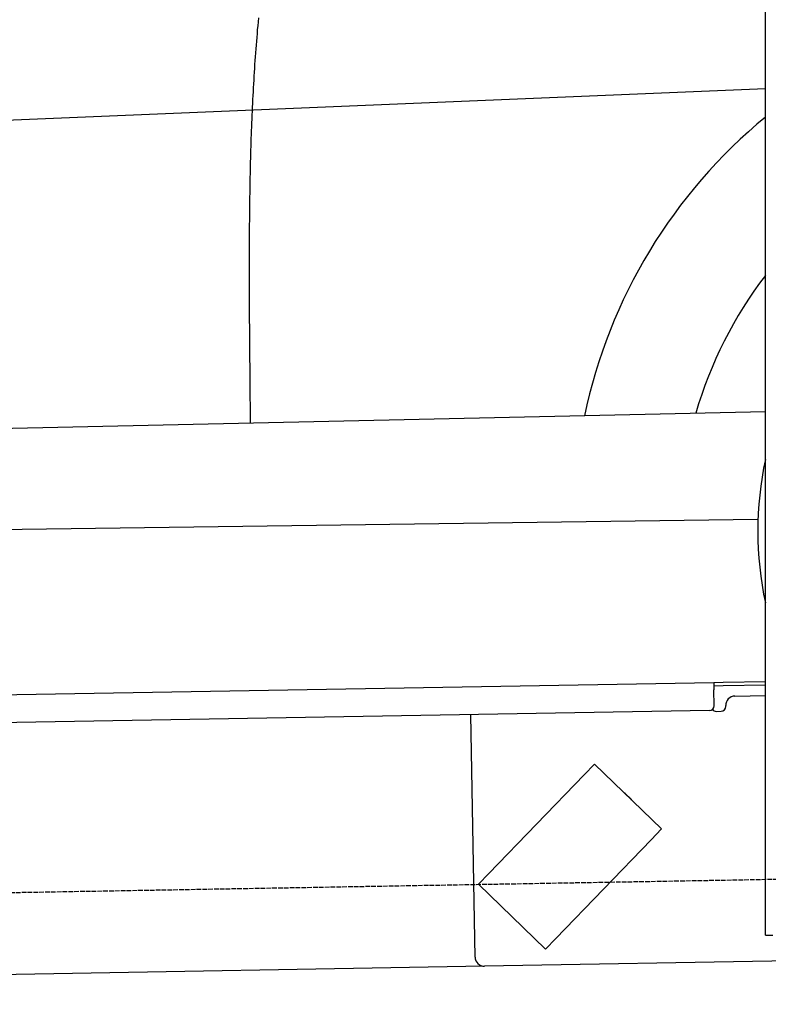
# Model space of a CAD drawing. Extents: x 1067 to 6773, y 5791 to 11816.
# Tile 32 of 56: x 3648 to 4451, y 7998 to 9054. Entities that reach past the tile are written whole.
import ezdxf

# ---------------------------------------------------------------- set-up
doc = ezdxf.new("R2010")
doc.units = 0
doc.linetypes.add('GEN3', pattern=[6.25, 5, -1.25])
doc.layers.get('0').update_dxf_attribs({"linetype": 'CONTINUOUS'})
doc.layers.add('3', color=6, linetype='GEN3')
doc.layers.add('CAR', color=10, linetype='CONTINUOUS')

msp = doc.modelspace()

# ---------------------------------------------------------------- linework, layer by layer
for p, q in [((4447.6, 8072.5), (4447.6, 10169.5)), ((1732.8, 8297.1), (4392.1, 8343.5)), ((4392.1, 8343.5), (4402.1, 8343.7)), ((4392.1, 8343.5), (4392.2, 8335.5)), ((4402.2, 8339.7), (4392.2, 8339.5)), ((4402.1, 8343.7), (4447.6, 8344.5)), ((4447.6, 8340.5), (4402.2, 8339.7)), ((4392.5, 8318.5), (4392.2, 8335.5)), ((4414.8, 8328.9), (4447.6, 8329.5)), ((4405, 8317.7), (4405, 8318.7)), ((4387.6, 8313.4), (1732.8, 8267.1)), ((4136.2, 8049), (4131.7, 8308.9)), ((4395.1, 8312.5), (4400.1, 8312.6)), ((4264.2, 8255.8), (4253.1, 8244.3)), ((4264.2, 8255.8), (4336.1, 8186.4)), ((4150.9, 8138.6), (4253.1, 8244.3)), ((4297.2, 8224.6), (4303.7, 8218.3)), ((4325, 8174.8), (4336.1, 8186.4)), ((4325, 8174.8), (4222.9, 8069.1)), ((4150.9, 8138.6), (4139.8, 8127.1)), ((4211.8, 8057.6), (4139.8, 8127.1)), ((4447.6, 8072.5), (4447.6, 8097.5)), ((4211.8, 8057.6), (4222.9, 8069.1)), ((4447.6, 8072.5), (4455.6, 8072.5)), ((4476.5, 8044.9), (4146.4, 8039.2)), ((4146.4, 8039.2), (1812.8, 7998.4))]:
    msp.add_line(p, q)
for centre, radius, start, end in [((4415, 8318.9), 10, 91, 181), ((4387.5, 8318.4), 5, 271, 1), ((4395, 8317.5), 5, 214.2367, 271), ((4400, 8317.6), 5, 271, 1), ((4296.6, 8223.9), 1, 46, 106), ((4303, 8217.6), 1, 346, 46), ((4146.2, 8049.2), 10, 181, 271)]:
    msp.add_arc(centre, radius, start, end)
at = {"layer": '3'}
msp.add_line((1175.3, 8075.3), (6230.4, 8163.5), dxfattribs=at)
at = {"layer": 'CAR'}
for p, q in [((4447.6, 8979.9), (2471.7, 8897.6)), ((2531.2, 8591.5), (4447.6, 8634)), ((2550.5, 8493), (4439.6, 8518.4))]:
    msp.add_line(p, q, dxfattribs=at)
msp.add_polyline3d([(3903.8, 9055.9, 0), (3903.4, 9051.7, 0), (3903, 9047.6, 0), (3902.6, 9043.4, 0), (3902.3, 9039.2, 0), (3901.9, 9035.1, 0), (3901.6, 9030.9, 0), (3901.2, 9026.8, 0), (3900.9, 9022.6, 0), (3900.6, 9018.5, 0), (3900.3, 9014.3, 0), (3900, 9010.1, 0), (3899.7, 9006, 0), (3899.4, 9001.8, 0), (3899.2, 8997.6, 0), (3898.9, 8993.5, 0), (3898.7, 8989.3, 0), (3898.4, 8985.1, 0), (3898.2, 8980.9, 0), (3898, 8976.8, 0), (3897.8, 8972.6, 0), (3897.5, 8968.4, 0), (3897.3, 8964.2, 0), (3897.1, 8960.1, 0), (3896.9, 8955.9, 0), (3896.8, 8951.7, 0), (3896.6, 8947.5, 0), (3896.4, 8943.4, 0), (3896.2, 8939.2, 0), (3896.1, 8935, 0), (3895.9, 8930.8, 0), (3895.8, 8926.6, 0), (3895.7, 8922.5, 0), (3895.5, 8918.3, 0), (3895.4, 8914.1, 0), (3895.3, 8909.9, 0), (3895.2, 8905.7, 0), (3895.1, 8901.5, 0), (3895, 8897.4, 0), (3894.9, 8893.2, 0), (3894.8, 8889, 0), (3894.7, 8884.8, 0), (3894.6, 8880.6, 0), (3894.5, 8876.5, 0), (3894.5, 8872.3, 0), (3894.4, 8868.1, 0), (3894.3, 8863.9, 0), (3894.3, 8859.7, 0), (3894.2, 8855.5, 0), (3894.2, 8851.3, 0), (3894.1, 8847.2, 0), (3894.1, 8843, 0), (3894.1, 8838.8, 0), (3894, 8834.6, 0), (3894, 8830.4, 0), (3894, 8826.2, 0), (3893.9, 8822.1, 0), (3893.9, 8817.9, 0), (3893.9, 8813.7, 0), (3893.9, 8809.5, 0), (3893.9, 8805.3, 0), (3893.9, 8801.1, 0), (3893.9, 8797, 0), (3893.9, 8792.8, 0), (3893.8, 8788.6, 0), (3893.9, 8784.4, 0), (3893.9, 8780.2, 0), (3893.9, 8776.1, 0), (3893.9, 8771.9, 0), (3893.9, 8767.7, 0), (3893.9, 8763.5, 0), (3893.9, 8759.4, 0), (3893.9, 8755.2, 0), (3893.9, 8751, 0), (3893.9, 8746.8, 0), (3894, 8742.7, 0), (3894, 8738.5, 0), (3894, 8734.3, 0), (3894, 8730.1, 0), (3894.1, 8726, 0), (3894.1, 8721.8, 0), (3894.1, 8717.6, 0), (3894.1, 8713.5, 0), (3894.2, 8709.3, 0), (3894.2, 8705.1, 0), (3894.2, 8701, 0), (3894.3, 8696.8, 0), (3894.3, 8692.6, 0), (3894.3, 8688.4, 0), (3894.4, 8684.3, 0), (3894.4, 8680.1, 0), (3894.4, 8675.9, 0), (3894.5, 8671.8, 0), (3894.5, 8667.6, 0), (3894.6, 8663.4, 0), (3894.6, 8659.3, 0), (3894.6, 8655.1, 0), (3894.7, 8650.9, 0), (3894.7, 8646.8, 0), (3894.8, 8642.6, 0), (3894.8, 8638.4, 0), (3894.8, 8634.3, 0), (3894.9, 8630.1, 0), (3894.9, 8625.9, 0), (3895, 8621.8, 0)], dxfattribs=at)
for centre, radius, start, end in [((4806.5, 8513.1), 565.1, 129.4236, 168.1318), ((4806.3, 8505.7), 451.5, 142.6209, 163.709), ((4806.3, 8505.7), 366.9, 167.8983, 192.1017)]:
    msp.add_arc(centre, radius, start, end, dxfattribs=at)

doc.saveas('drawing.dxf')
